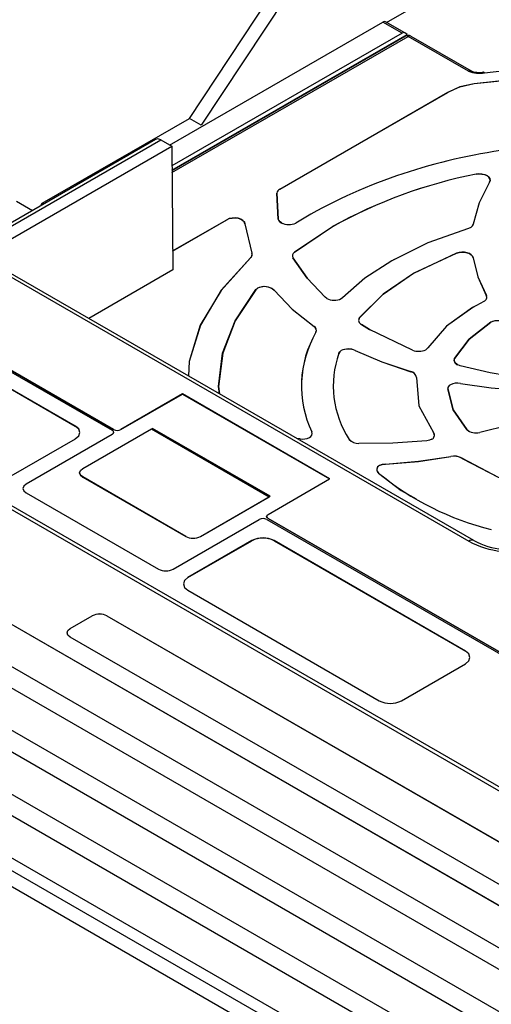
# Model space of a CAD drawing. Header units: millimetres. Extents: x 0 to 1397, y 0 to 1080.
# Tile 22 of 27: x 1065 to 1110, y 897 to 992. Entities that reach past the tile are written whole.
import ezdxf

# ---------------------------------------------------------------- set-up
doc = ezdxf.new("R2010")
doc.units = ezdxf.units.MM
doc.header["$LTSCALE"] = 5

msp = doc.modelspace()

# ---------------------------------------------------------------- linework, layer by layer
for p, q in [((1081.16, 982.674), (1096.009, 1005.128)), ((1097.14, 1004.475), (1082.291, 982.021)), ((1100.11, 991.9), (1114.747, 1000.35)), ((1079.252, 980.104), (1099.752, 991.938)), ((1101.59, 990.876), (1099.752, 991.938)), ((1101.842, 990.9), (1100.002, 991.962)), ((1101.59, 990.876), (1079.477, 978.111)), ((1079.48, 977.697), (1102.096, 990.753)), ((1101.934, 990.584), (1079.48, 977.622)), ((1079.482, 977.453), (1102.184, 990.559)), ((1102.096, 990.753), (1101.842, 990.9)), ((1107.983, 987.212), (1102.184, 990.559)), ((1102.434, 990.584), (1108.233, 987.237)), ((1108.509, 986.013), (1115.184, 986.734)), ((1115.185, 986.729), (1108.51, 986.008)), ((1108.51, 986.008), (1108.509, 986.013)), ((1089.846, 975.869), (1105.972, 985.178)), ((1089.849, 975.865), (1105.975, 985.174)), ((1105.975, 985.174), (1105.972, 985.178)), ((1067.018, 974.51), (1081.16, 982.674)), ((1082.291, 982.021), (1081.16, 982.674)), ((1077.902, 980.644), (1040.284, 958.928)), ((1040.784, 958.878), (1078.402, 980.595)), ((1078.402, 980.595), (1079.463, 979.983)), ((1060.844, 969.234), (1079.463, 979.983)), ((1079.463, 979.983), (1079.552, 968.091)), ((1108.698, 977.295), (1108.696, 977.3)), ((1110.005, 976.546), (1110.001, 976.544)), ((1089.699, 972.982), (1089.548, 975.473)), ((1089.551, 975.47), (1089.548, 975.473)), ((1089.551, 975.47), (1089.702, 972.98)), ((1089.846, 975.869), (1089.849, 975.865)), ((1064.543, 974.714), (1066.086, 973.823)), ((1066.888, 974.286), (1067.018, 974.51)), ((1067.147, 974.436), (1067.018, 974.51)), ((1092.816, 973.466), (1091.387, 972.601)), ((1092.818, 973.467), (1091.39, 972.602)), ((1093.128, 973.623), (1092.816, 973.466)), ((1092.818, 973.467), (1092.816, 973.466)), ((1079.538, 969.918), (1084.754, 972.929)), ((1079.538, 969.913), (1084.756, 972.925)), ((1084.756, 972.925), (1084.754, 972.929)), ((1086.497, 972.543), (1086.493, 972.54)), ((1086.493, 972.54), (1087.164, 969.718)), ((1086.497, 972.543), (1087.167, 969.722)), ((1089.699, 972.982), (1089.702, 972.98)), ((1108.43, 972.505), (1108.434, 972.508)), ((1091.247, 969.794), (1094.909, 972.26)), ((1094.911, 972.256), (1091.25, 969.79)), ((1094.911, 972.256), (1094.909, 972.26)), ((1108.184, 972.177), (1107.978, 972.096)), ((1087.164, 969.718), (1087.167, 969.722)), ((1091.25, 969.79), (1091.247, 969.794)), ((1102.687, 967.77), (1106.834, 969.714)), ((1106.836, 969.709), (1102.689, 967.766)), ((1106.836, 969.709), (1106.834, 969.714)), ((1060.844, 969.234), (1107.994, 942.016)), ((1108.494, 942.065), (1061.343, 969.285)), ((1087.04, 969.275), (1087.037, 969.273)), ((1091.105, 969.255), (1091.101, 969.258)), ((1100.837, 969.096), (1100.594, 968.975)), ((1100.596, 968.977), (1100.594, 968.975)), ((1108.412, 969.275), (1108.409, 969.272)), ((1079.552, 968.091), (1071.482, 963.432)), ((1102.689, 967.766), (1102.687, 967.77)), ((1087.542, 966.2), (1087.699, 966.338)), ((1087.545, 966.196), (1087.542, 966.2)), ((1087.701, 966.334), (1087.545, 966.196)), ((1087.701, 966.334), (1087.699, 966.338)), ((1089.096, 966.312), (1089.297, 966.148)), ((1089.297, 966.148), (1089.294, 966.144)), ((1094.353, 965.36), (1094.211, 965.463)), ((1094.211, 965.463), (1094.214, 965.461)), ((1095.865, 965.426), (1095.748, 965.332)), ((1095.868, 965.428), (1095.751, 965.334)), ((1095.865, 965.426), (1095.868, 965.428)), ((1109.462, 965.07), (1108.375, 964.486)), ((1109.481, 965.079), (1109.462, 965.07)), ((1109.684, 965.645), (1109.687, 965.648)), ((1052.946, 964.675), (1073.735, 952.674)), ((1073.876, 952.755), (1054.007, 964.226)), ((1054.007, 964.222), (1073.876, 952.752)), ((1108.537, 964.574), (1108.372, 964.485)), ((1108.375, 964.486), (1108.372, 964.485)), ((1052.236, 963.445), (1070.196, 953.076)), ((1070.2, 953.082), (1052.239, 963.45)), ((1097.506, 963.503), (1097.503, 963.506)), ((1110.107, 963.058), (1110.104, 963.062)), ((1093.13, 962.647), (1093.132, 962.651)), ((1093.315, 962.098), (1093.312, 962.095)), ((1098.468, 962.382), (1097.679, 962.855)), ((1097.682, 962.853), (1097.679, 962.855)), ((1097.682, 962.853), (1098.47, 962.381)), ((1102.608, 960.382), (1098.468, 962.382)), ((1098.47, 962.381), (1098.468, 962.382)), ((1098.47, 962.381), (1098.671, 962.284)), ((1095.752, 960.341), (1095.749, 960.345)), ((1097.078, 960.356), (1097.075, 960.351)), ((1104.054, 960.606), (1103.864, 960.421)), ((1104.058, 960.608), (1103.866, 960.423)), ((1104.054, 960.606), (1104.058, 960.608)), ((1095.52, 960.072), (1095.516, 960.076)), ((1106.636, 959.567), (1106.633, 959.57)), ((1166.649, 885.81), (1040.43, 958.674)), ((1040.784, 958.878), (1167.215, 885.892)), ((1102.418, 958.308), (1102.42, 958.312)), ((1102.971, 957.742), (1102.968, 957.739)), ((1105.979, 956.648), (1105.975, 956.651)), ((1106.231, 957.057), (1106.229, 957.061)), ((1107.206, 957.182), (1107.205, 957.177)), ((1080.489, 956.164), (1074.584, 952.755)), ((1074.584, 952.752), (1080.489, 956.161)), ((1094.631, 948), (1080.489, 956.164)), ((1080.489, 956.161), (1080.489, 956.164)), ((1080.489, 956.161), (1094.628, 947.999)), ((1070.196, 953.076), (1070.2, 953.082)), ((1070.907, 949), (1077.505, 952.809)), ((1073.876, 952.752), (1073.876, 952.755)), ((1074.584, 952.752), (1074.584, 952.755)), ((1077.505, 952.809), (1077.6, 952.86)), ((1077.505, 952.809), (1088.819, 946.278)), ((1088.913, 946.329), (1077.6, 952.86)), ((1107.802, 952.744), (1107.799, 952.745)), ((1107.802, 952.744), (1107.993, 952.605)), ((1064.048, 948.306), (1070.2, 951.857)), ((1073.735, 952.265), (1065.462, 947.489)), ((1073.735, 952.262), (1065.462, 947.486)), ((1070.2, 951.857), (1070.196, 951.855)), ((1073.735, 952.265), (1073.735, 952.262)), ((1073.882, 952.466), (1073.882, 952.47)), ((1091.798, 951.841), (1091.461, 951.898)), ((1092.916, 952.512), (1092.919, 952.515)), ((1096.525, 951.801), (1096.521, 951.803)), ((1104.611, 952.447), (1104.614, 952.45)), ((1106.268, 950.153), (1106.267, 950.158)), ((1107.356, 949.98), (1107.354, 949.976)), ((1038.235, 948.913), (1149.958, 884.416)), ((1038.238, 948.918), (1149.961, 884.422)), ((1099.408, 949.274), (1099.406, 949.278)), ((1099.987, 949.422), (1099.988, 949.418)), ((1070.614, 948.592), (1070.614, 948.588)), ((1080.806, 942.469), (1070.907, 948.183)), ((1070.907, 948.183), (1070.907, 948.18)), ((1070.907, 948.18), (1080.806, 942.465)), ((1088.726, 944.591), (1094.631, 948)), ((1099.322, 948.563), (1099.319, 948.565)), ((1065.462, 947.489), (1065.462, 947.486)), ((1146.426, 882.381), (1034.703, 946.877)), ((1065.462, 946.673), (1078.19, 939.325)), ((1082.22, 942.465), (1088.913, 946.329)), ((1082.22, 942.469), (1088.819, 946.278)), ((1088.819, 946.278), (1088.913, 946.329)), ((1032.932, 945.851), (1144.655, 881.355)), ((1032.935, 945.857), (1144.658, 881.36)), ((1079.604, 939.325), (1087.877, 944.101)), ((1088.579, 944.387), (1088.579, 944.383)), ((1088.584, 944.101), (1141.617, 913.486)), ((1141.759, 913.568), (1088.726, 944.183)), ((1088.726, 944.179), (1088.726, 944.183)), ((1088.726, 944.179), (1141.759, 913.564)), ((1141.122, 879.319), (1029.399, 943.816)), ((1027.629, 942.79), (1139.351, 878.293)), ((1027.632, 942.795), (1139.355, 878.299)), ((1080.806, 942.469), (1080.806, 942.465)), ((1082.22, 942.465), (1082.22, 942.469)), ((1087.17, 942.06), (1081.018, 938.509)), ((1081.021, 938.503), (1087.173, 942.055)), ((1087.173, 942.055), (1087.17, 942.06)), ((1089.291, 942.06), (1089.288, 942.055)), ((1089.288, 942.055), (1107.673, 931.442)), ((1107.676, 931.447), (1089.291, 942.06)), ((1135.819, 876.258), (1024.096, 940.754)), ((1134.344, 869.765), (1012.849, 939.902)), ((1022.325, 939.728), (1134.048, 875.232)), ((1022.328, 939.734), (1134.051, 875.237)), ((1133.639, 868.613), (1012.144, 938.75)), ((1081.018, 938.509), (1081.021, 938.503)), ((1130.516, 873.196), (1018.793, 937.693)), ((1081.017, 937.285), (1081.022, 937.282)), ((1081.018, 937.284), (1099.403, 926.671)), ((1081.021, 937.283), (1081.018, 937.284)), ((1069.705, 933.611), (1071.826, 934.835)), ((1069.708, 933.605), (1071.829, 934.83)), ((1071.829, 934.83), (1071.826, 934.835)), ((1073.24, 934.835), (1073.237, 934.83)), ((1073.237, 934.83), (1125.563, 904.623)), ((1073.24, 934.835), (1125.566, 904.628)), ((1069.704, 932.795), (1069.708, 932.792)), ((1069.705, 933.611), (1069.708, 933.605)), ((1122.03, 902.587), (1069.705, 932.794)), ((1069.708, 932.792), (1069.705, 932.794)), ((1107.673, 931.442), (1107.676, 931.447)), ((1101.524, 926.671), (1107.676, 930.222)), ((1107.676, 930.222), (1107.673, 930.221))]:
    msp.add_line(p, q)
at = {"flags": 128}
for points in [[(1102.184, 990.559), (1102.049, 990.606), (1101.934, 990.584)], [(1109.499, 987.05), (1109.457, 987.127), (1109.43, 987.129)], [(1109.499, 987.05), (1112.303, 987.377), (1115.132, 987.617)], [(1105.972, 985.178), (1107.143, 985.694), (1108.509, 986.013)], [(1108.51, 986.008), (1107.145, 985.689), (1105.975, 985.174)], [(1078.402, 980.595), (1078.131, 980.689), (1077.902, 980.644)], [(1108.696, 977.3), (1108.978, 977.333), (1109.265, 977.32), (1109.534, 977.262), (1109.764, 977.162), (1109.937, 977.03), (1110.039, 976.874), (1110.062, 976.709), (1110.005, 976.546)], [(1110.001, 976.544), (1110.059, 976.706), (1110.036, 976.871), (1109.934, 977.026), (1109.761, 977.158), (1109.532, 977.257), (1109.264, 977.316), (1108.978, 977.328), (1108.698, 977.295)], [(1110.001, 976.544), (1109.002, 974.552), (1108.43, 972.505)], [(1110.005, 976.546), (1109.006, 974.555), (1108.434, 972.508)], [(1084.754, 972.929), (1084.989, 973.031), (1085.264, 973.089), (1085.557, 973.1), (1085.843, 973.063), (1086.099, 972.98), (1086.303, 972.859), (1086.44, 972.709), (1086.497, 972.543)], [(1086.493, 972.54), (1086.436, 972.706), (1086.3, 972.855), (1086.096, 972.976), (1085.841, 973.058), (1085.556, 973.095), (1085.265, 973.084), (1084.991, 973.026), (1084.756, 972.925)], [(1089.992, 972.628), (1089.793, 972.79), (1089.699, 972.982)], [(1108.182, 972.176), (1108.351, 972.329), (1108.43, 972.505)], [(1108.434, 972.508), (1108.354, 972.331), (1108.184, 972.177)], [(1107.978, 972.096), (1104.076, 970.702), (1100.596, 968.977)], [(1106.834, 969.714), (1107.07, 969.78), (1107.327, 969.809), (1107.589, 969.8), (1107.838, 969.752), (1108.058, 969.669), (1108.234, 969.557), (1108.355, 969.422), (1108.412, 969.275)], [(1108.409, 969.272), (1108.352, 969.419), (1108.231, 969.553), (1108.056, 969.665), (1107.837, 969.748), (1107.588, 969.795), (1107.327, 969.805), (1107.071, 969.775), (1106.836, 969.709)], [(1087.037, 969.273), (1084.195, 966.132), (1082.208, 962.779), (1081.122, 959.291), (1081.06, 957.903)], [(1087.04, 969.275), (1084.198, 966.134), (1082.211, 962.781), (1081.126, 959.293), (1081.063, 957.901)], [(1094.211, 965.463), (1092.46, 967.307), (1091.101, 969.258)], [(1091.105, 969.255), (1092.463, 967.305), (1094.214, 965.461)], [(1100.594, 968.975), (1098.026, 967.291), (1095.865, 965.426)], [(1100.596, 968.977), (1098.029, 967.293), (1095.868, 965.428)], [(1108.409, 969.272), (1108.875, 967.438), (1109.684, 965.645)], [(1108.412, 969.275), (1108.878, 967.441), (1109.687, 965.648)], [(1097.503, 963.506), (1099.779, 965.766), (1102.687, 967.77)], [(1102.689, 967.766), (1099.781, 965.762), (1097.506, 963.503)], [(1084.062, 956.169), (1083.965, 956.887), (1084.354, 960.082), (1085.555, 963.209), (1087.542, 966.2)], [(1087.545, 966.196), (1085.559, 963.206), (1084.358, 960.079), (1083.969, 956.884), (1084.066, 956.167)], [(1089.294, 966.144), (1091.027, 964.328), (1093.13, 962.647)], [(1089.297, 966.148), (1091.03, 964.332), (1093.132, 962.651)], [(1094.363, 965.355), (1094.35, 965.362), (1094.214, 965.461)], [(1108.372, 964.485), (1105.846, 962.682), (1104.054, 960.606)], [(1108.375, 964.486), (1105.849, 962.684), (1104.058, 960.608)], [(1106.633, 959.57), (1108.025, 961.43), (1110.104, 963.062)], [(1110.107, 963.058), (1108.027, 961.427), (1106.636, 959.567)], [(1095.516, 960.076), (1095.603, 960.219), (1095.749, 960.345)], [(1095.752, 960.341), (1095.606, 960.216), (1095.52, 960.072)], [(1097.075, 960.351), (1099.65, 959.245), (1102.418, 958.308)], [(1097.078, 960.356), (1099.652, 959.25), (1102.42, 958.312)], [(1107.18, 958.864), (1106.883, 958.985), (1106.678, 959.158), (1106.591, 959.362), (1106.633, 959.57)], [(1113.054, 957.69), (1110.065, 958.191), (1107.18, 958.864)], [(1102.968, 957.739), (1103.202, 955.032), (1104.611, 952.447)], [(1102.971, 957.742), (1103.206, 955.035), (1104.614, 952.45)], [(1107.799, 952.745), (1106.5, 954.638), (1105.975, 956.651)], [(1105.979, 956.648), (1106.504, 954.636), (1107.802, 952.744)], [(1107.205, 957.177), (1110.157, 956.744), (1113.172, 956.489)], [(1107.206, 957.182), (1110.158, 956.748), (1113.172, 956.493)], [(1114.642, 954.037), (1111.915, 953.171), (1109.05, 952.469)], [(1070.196, 951.855), (1070.521, 952.136), (1070.634, 952.466), (1070.521, 952.796), (1070.196, 953.076)], [(1070.2, 951.857), (1070.525, 952.138), (1070.639, 952.47), (1070.525, 952.801), (1070.2, 953.082)], [(1073.735, 952.674), (1073.843, 952.58), (1073.882, 952.47), (1073.843, 952.359), (1073.735, 952.265)], [(1073.735, 952.262), (1073.843, 952.355), (1073.882, 952.466)], [(1096.525, 951.801), (1096.667, 951.648), (1096.88, 951.526)], [(1103.959, 951.676), (1100.713, 951.444), (1097.442, 951.413)], [(1104.453, 951.814), (1104.222, 951.725), (1103.959, 951.676)], [(1099.987, 949.422), (1103.162, 949.691), (1106.267, 950.158)], [(1099.988, 949.418), (1103.162, 949.687), (1106.268, 950.153)], [(1107.354, 949.976), (1110.835, 948.157), (1114.998, 946.904)], [(1107.356, 949.98), (1110.837, 948.162), (1115, 946.909)], [(1070.907, 948.183), (1070.69, 948.371), (1070.614, 948.592), (1070.69, 948.813), (1070.907, 949)], [(1099.406, 949.278), (1099.677, 949.377), (1099.987, 949.422)], [(1099.988, 949.418), (1099.678, 949.372), (1099.408, 949.274)], [(1070.614, 948.588), (1070.69, 948.367), (1070.907, 948.18)], [(1099.322, 948.563), (1101.52, 946.893), (1102.942, 946.075)], [(1065.462, 947.489), (1065.245, 947.302), (1065.169, 947.081), (1065.245, 946.86), (1065.462, 946.673)], [(1065.462, 947.486), (1065.245, 947.299), (1065.169, 947.078)], [(1088.726, 944.183), (1088.617, 944.277), (1088.579, 944.387), (1088.617, 944.498), (1088.726, 944.591)], [(1088.579, 944.383), (1088.617, 944.273), (1088.726, 944.179)], [(1081.018, 938.509), (1080.693, 938.228), (1080.579, 937.897), (1080.693, 937.565), (1081.018, 937.284)], [(1081.021, 938.503), (1080.697, 938.223), (1080.583, 937.893), (1080.697, 937.563), (1081.021, 937.283)], [(1069.705, 932.794), (1069.488, 932.981), (1069.412, 933.202), (1069.488, 933.423), (1069.705, 933.611)], [(1069.708, 932.792), (1069.492, 932.979), (1069.416, 933.199), (1069.492, 933.419), (1069.708, 933.605)], [(1107.673, 930.221), (1107.997, 930.501), (1108.111, 930.831), (1107.997, 931.161), (1107.673, 931.442)], [(1107.676, 930.222), (1108.001, 930.503), (1108.116, 930.835), (1108.001, 931.166), (1107.676, 931.447)]]:
    msp.add_lwpolyline(points, dxfattribs=at)
for centre, radius, start, end in [((1099.898, 991.733), 0.251, 65.68605, 125.61817), ((1101.737, 990.669), 0.254, 65.55583, 125.19726), ((1102.184, 990.151), 0.5, 60.4368, 120.0055), ((1102.331, 990.355), 0.251, 65.68605, 125.61817), ((1108.129, 987.007), 0.251, 65.68605, 125.61817), ((1109.004, 989.6), 2.598, 246.85098, 281.00195), ((1108.979, 989.324), 2.234, 247.51201, 281.86927), ((1118.62, 926.63), 53.474, 96.75296, 118.84915), ((1117.713, 931.25), 46.925, 101.0785, 119.0769), ((1117.713, 931.249), 46.92, 101.0785, 119.07689), ((1090.068, 975.391), 0.527, 114.88442, 171.06881), ((1090.07, 975.389), 0.525, 114.88442, 171.06881), ((1090.294, 973.16), 0.618, 196.96316, 251.99779), ((1090.717, 974.036), 1.584, 242.7611, 295.1412), ((1086.795, 969.583), 0.393, 307.97234, 20.17126), ((1086.797, 969.586), 0.394, 307.97211, 20.17415), ((1091.457, 969.449), 0.404, 121.37683, 208.22888), ((1091.459, 969.446), 0.403, 121.37683, 208.22888), ((1088.371, 964.904), 1.584, 62.76297, 115.10805), ((1088.356, 965.054), 1.438, 49.31113, 117.08895), ((1095.078, 966.768), 1.584, 242.76297, 295.10805), ((1109.301, 965.463), 0.424, 294.81539, 25.41816), ((1109.303, 965.466), 0.426, 294.79936, 25.41409), ((1097.838, 963.247), 0.424, 142.26009, 247.9935), ((1097.84, 963.244), 0.422, 142.25258, 247.99444), ((1110.78, 961.63), 1.583, 62.75527, 115.24297), ((1110.766, 961.756), 1.46, 51.1004, 116.86228), ((1102.218, 956.927), 10.297, 149.87504, 205.38926), ((1102.221, 956.93), 10.296, 149.87504, 205.38926), ((1092.939, 962.278), 0.416, 333.94866, 62.62823), ((1092.941, 962.281), 0.417, 333.94866, 62.62823), ((1096.425, 958.889), 1.606, 66.017, 114.87451), ((1096.425, 958.889), 1.6, 66.01754, 114.86668), ((1103.189, 961.894), 1.62, 248.98925, 294.74293), ((1104.318, 956.947), 9.341, 160.4339, 213.41796), ((1104.32, 956.945), 9.34, 160.4339, 213.41796), ((1107.049, 959.398), 0.446, 157.75214, 250.35168), ((1102.351, 957.692), 0.619, 4.35877, 83.70794), ((1102.352, 957.695), 0.621, 4.35887, 83.70819), ((1106.453, 956.639), 0.478, 117.95191, 178.6159), ((1106.454, 956.637), 0.476, 117.96633, 178.61931), ((1106.905, 955.599), 1.611, 79.22613, 114.81793), ((1106.905, 955.6), 1.605, 79.22694, 114.80962), ((1074.23, 953.438), 0.769, 242.60967, 297.39033), ((1074.23, 953.434), 0.769, 242.60967, 297.39033), ((1108.695, 953.833), 1.409, 230.52313, 284.60852), ((1092.027, 953.419), 1.594, 261.72726, 294.93726), ((1092.514, 952.36), 0.429, 295.24423, 20.67284), ((1092.516, 952.363), 0.431, 295.22845, 20.66882), ((1097.375, 952.535), 1.124, 220.61421, 273.4481), ((1104.281, 952.192), 0.416, 294.12261, 37.60223), ((1104.283, 952.195), 0.418, 294.10556, 37.59829), ((1106.58, 948.654), 1.536, 59.67066, 101.78585), ((1106.58, 948.654), 1.531, 59.67236, 101.78677), ((1099.578, 948.895), 0.42, 114.25711, 231.90468), ((1099.58, 948.892), 0.418, 114.27529, 231.90815), ((1116.709, 969.703), 27.371, 230.55714, 256.16351), ((1088.231, 943.419), 0.769, 62.60967, 117.39033), ((1081.513, 943.833), 1.537, 242.60967, 297.39033), ((1081.513, 943.83), 1.537, 242.60967, 297.39033), ((1088.231, 940.013), 2.306, 62.60967, 117.39033), ((1088.231, 940.014), 2.299, 62.60967, 117.39033), ((1108.284, 941.634), 0.479, 63.86382, 127.24001), ((1111.882, 949.02), 8.011, 240.96256, 264.6853), ((1111.931, 948.363), 7.175, 241.3725, 264.59048), ((1078.897, 940.69), 1.537, 242.60967, 297.39033), ((1072.533, 933.47), 1.537, 62.60967, 117.39033), ((1072.533, 933.471), 1.53, 62.60967, 117.39033), ((1100.464, 928.718), 2.306, 242.60967, 297.39033)]:
    msp.add_arc(centre, radius, start, end)

doc.saveas('drawing.dxf')
